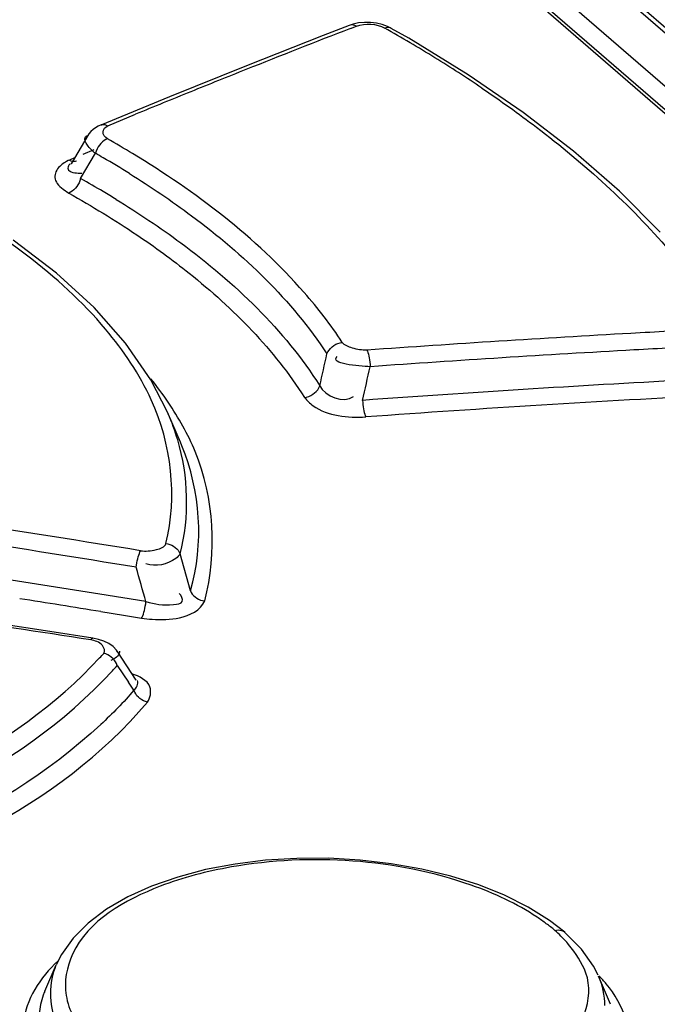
# Model space of a CAD drawing. Header units: inches. Extents: x 0 to 117, y 0 to 83.
# Tile 46 of 59: x 100.131 to 100.367, y 28.957 to 29.321. Entities that reach past the tile are written whole.
import ezdxf

# ---------------------------------------------------------------- set-up
doc = ezdxf.new("R2010")
doc.units = ezdxf.units.IN
doc.header["$LTSCALE"] = 6.4311023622
doc.header["$MEASUREMENT"] = 0
doc.layers.get('0').update_dxf_attribs({"linetype": 'CONTINUOUS'})

msp = doc.modelspace()

# ---------------------------------------------------------------- linework, layer by layer
at = {"color": 7, "linetype": 'CONTINUOUS'}
for p, q in [((100.7702806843, 28.969131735), (99.4973495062, 30.0715224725)), ((100.7735551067, 28.9683344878), (99.5006137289, 30.0707340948)), ((100.7474227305, 28.9691964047), (99.4821987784, 30.0649124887)), ((99.4808091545, 30.0562209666), (100.7337619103, 28.9711320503)), ((99.483003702, 30.0556985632), (100.7359564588, 28.970609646)), ((100.2587362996, 29.3199132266), (100.2565679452, 29.3197068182)), ((100.2531201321, 29.3188043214), (100.2434329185, 29.3150423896)), ((100.2535357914, 29.3176760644), (100.255738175, 29.3185283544)), ((100.2750849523, 29.3140368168), (100.2686461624, 29.3177190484)), ((100.2686609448, 29.317711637), (100.2686463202, 29.3177199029)), ((100.2434329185, 29.3150423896), (100.2150822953, 29.3038730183)), ((100.2970250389, 29.3005895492), (100.2750849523, 29.3140368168)), ((100.2150822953, 29.3038730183), (100.186713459, 29.2924585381)), ((100.186713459, 29.2924585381), (100.1612657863, 29.2820172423)), ((100.1638960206, 29.2817689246), (100.174109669, 29.2859800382)), ((100.1565006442, 29.2781235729), (100.1502880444, 29.2677111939)), ((100.1586992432, 29.2728327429), (100.154702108, 29.27117965)), ((100.151824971, 29.2699868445), (100.1496760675, 29.2690943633)), ((100.1522963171, 29.2688451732), (100.1523073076, 29.2688497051)), ((100.1538378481, 29.2622166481), (100.1593005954, 29.2715675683)), ((100.1502879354, 29.2677115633), (100.1502494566, 29.2676456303)), ((100.1529538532, 29.2642835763), (100.1543026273, 29.2642500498)), ((100.1473142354, 29.2582943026), (100.1494447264, 29.2568598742)), ((100.1449172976, 29.2272878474), (100.1288946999, 29.2394503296)), ((100.1587999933, 29.2145820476), (100.1449172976, 29.2272878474)), ((100.1859275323, 29.1759920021), (100.1797896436, 29.1878782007)), ((100.1907306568, 29.1648243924), (100.185924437, 29.175999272)), ((100.1912614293, 29.1635642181), (100.1907267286, 29.1648345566)), ((100.1944150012, 29.1100231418), (100.1905987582, 29.1236455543)), ((100.1608792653, 29.1087269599), (100.1328753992, 29.113174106)), ((100.1779754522, 29.1059794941), (100.1608792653, 29.1087269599)), ((100.1424900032, 29.0949558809), (100.0836108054, 29.1039568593)), ((100.1613472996, 29.1022867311), (100.1696277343, 29.1009553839)), ((100.1696277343, 29.1009553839), (100.1763678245, 29.0998674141)), ((100.1582894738, 29.0924909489), (100.1424900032, 29.0949558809)), ((100.1604296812, 29.0920416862), (100.1582893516, 29.0924909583)), ((100.1743632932, 29.0769414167), (100.1674524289, 29.0875015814)), ((100.1661011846, 29.0848347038), (100.1649922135, 29.0842237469)), ((100.1673645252, 29.0824115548), (100.171484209, 29.0762927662)), ((100.3192520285, 28.9931484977), (100.3105144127, 28.997503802)), ((100.3389729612, 28.9775550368), (100.3326960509, 28.983875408)), ((100.3326960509, 28.983875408), (100.3327201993, 28.9838545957)), ((100.3433680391, 28.9712848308), (100.3389729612, 28.9775550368)), ((100.1447229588, 28.9716918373), (100.1405356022, 28.9619509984)), ((100.3450503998, 28.9679581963), (100.3433680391, 28.9712848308)), ((100.3496551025, 28.9572513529), (100.3451955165, 28.9676260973))]:
    msp.add_line(p, q, dxfattribs=at)
for points in [[(100.2565679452, 29.3197068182), (100.2544976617, 29.3192619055), (100.2530997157, 29.3187963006)], [(100.2686609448, 29.317711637), (100.2672657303, 29.318402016), (100.2652757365, 29.3191208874), (100.2631419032, 29.3196182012), (100.2609419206, 29.319884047), (100.2587362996, 29.3199132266)], [(100.255738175, 29.3185283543), (100.2551720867, 29.3187795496), (100.2545980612, 29.3189322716), (100.2540326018, 29.3189785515), (100.2535006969, 29.3189183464), (100.2531201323, 29.3188043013)], [(100.2686463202, 29.3177199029), (100.2682459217, 29.3178975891), (100.267788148, 29.3180037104), (100.2672932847, 29.318023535), (100.2667771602, 29.3179551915), (100.2662522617, 29.3178023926)], [(100.3680610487, 29.2425040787), (100.3529352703, 29.2575734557), (100.3360195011, 29.2723049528), (100.3173622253, 29.2866599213), (100.2970250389, 29.3005895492)], [(100.1613986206, 29.2820713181), (100.1603174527, 29.281578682), (100.1593222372, 29.2810011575), (100.1584176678, 29.280337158), (100.1576113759, 29.279585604), (100.1569168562, 29.2787521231), (100.1565051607, 29.2781287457)], [(100.1612910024, 29.2820274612), (100.1616182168, 29.2821329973), (100.1621453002, 29.282206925), (100.1627163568, 29.2821721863), (100.1633060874, 29.2820244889), (100.1638960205, 29.2817689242)], [(100.1637445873, 29.276907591), (100.1631352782, 29.2766296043), (100.1625196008, 29.2762476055), (100.1619166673, 29.275769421), (100.1613549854, 29.2752195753), (100.1608401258, 29.2746091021), (100.1603610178, 29.2739222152), (100.1599300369, 29.2731639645), (100.1595727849, 29.2723700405), (100.1593010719, 29.2715675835)], [(100.1496760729, 29.2690944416), (100.1502396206, 29.2688487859), (100.1508087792, 29.2687004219), (100.1513672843, 29.2686569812), (100.1518908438, 29.2687183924), (100.1522963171, 29.2688451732)], [(100.1538381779, 29.2622166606), (100.1535851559, 29.2614555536), (100.153251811, 29.2606925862), (100.1528453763, 29.2599515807), (100.1523865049, 29.2592672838), (100.151883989, 29.2586461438), (100.1513249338, 29.2580750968), (100.1507139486, 29.2575695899), (100.1500800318, 29.2571600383), (100.1494447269, 29.2568598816)], [(100.1797896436, 29.1878782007), (100.1704513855, 29.2014164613), (100.1587999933, 29.2145820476)], [(100.2448755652, 29.1974579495), (100.2452017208, 29.198182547), (100.2456366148, 29.1988829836), (100.2461689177, 29.1995357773), (100.2467706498, 29.2001110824), (100.2474273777, 29.2006050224), (100.2481509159, 29.2010283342), (100.2489333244, 29.2013691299), (100.2497386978, 29.2016076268), (100.2505410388, 29.2017388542)], [(100.2596129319, 29.1988756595), (100.2598157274, 29.1984584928), (100.2600112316, 29.1979454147), (100.2601934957, 29.1973479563), (100.2603547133, 29.1966941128), (100.2604938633, 29.195994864), (100.2606135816, 29.1952338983), (100.260710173, 29.194417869), (100.260777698, 29.1935830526), (100.2608141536, 29.1927553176)], [(100.2365420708, 29.1814321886), (100.2373474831, 29.1815593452), (100.2381550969, 29.1817937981), (100.2389387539, 29.1821307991), (100.2396621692, 29.182551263), (100.2403176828, 29.1830431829), (100.2409181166, 29.1836161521), (100.241449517, 29.1842659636), (100.2418837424, 29.1849634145), (100.2422095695, 29.185685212)], [(100.2580469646, 29.1803253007), (100.2580813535, 29.1795356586), (100.2581446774, 29.1787306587), (100.2582360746, 29.1779331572), (100.2583507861, 29.1771782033), (100.2584862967, 29.1764732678), (100.2586464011, 29.175803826), (100.2588308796, 29.1751838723), (100.2590320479, 29.1746459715), (100.2592436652, 29.1742064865)], [(100.1853237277, 29.1273894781), (100.1860762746, 29.1272742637), (100.1868228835, 29.1270711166), (100.1875435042, 29.1267827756), (100.1882093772, 29.1264226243), (100.1888154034, 29.1259981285), (100.1893730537, 29.1254994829), (100.1898704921, 29.1249275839), (100.1902828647, 29.1243037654), (100.1905988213, 29.1236455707)], [(100.1743630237, 29.1186679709), (100.1744696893, 29.1194572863), (100.1746022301, 29.1202628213), (100.1747576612, 29.1210613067), (100.1749285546, 29.1218169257), (100.1751119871, 29.1225221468), (100.1753123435, 29.123191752), (100.1755278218, 29.1238111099), (100.175748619, 29.1243467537), (100.1759676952, 29.1247819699)], [(100.194414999, 29.1100231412), (100.1947153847, 29.1093872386), (100.1951086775, 29.1087765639), (100.1955872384, 29.1082081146), (100.1961299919, 29.107704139), (100.1967277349, 29.1072674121), (100.1973936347, 29.106890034), (100.1981239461, 29.1065821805), (100.1988899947, 29.1063608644), (100.1996703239, 29.1062320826)], [(100.1775618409, 29.1034978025), (100.1777237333, 29.1043152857), (100.1778630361, 29.1051514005), (100.1779754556, 29.1059794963)], [(100.1763678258, 29.0998674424), (100.1765766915, 29.1002800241), (100.1767896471, 29.1007897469), (100.1770005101, 29.10138507), (100.1771999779, 29.1020375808), (100.1773859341, 29.1027362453), (100.1775618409, 29.1034978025)], [(100.1575566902, 29.0918200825), (100.157753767, 29.092130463), (100.157947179, 29.0923503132), (100.1581315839, 29.0924708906), (100.1582893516, 29.0924909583)], [(100.1658032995, 29.0893626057), (100.1642394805, 29.0904809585), (100.1624479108, 29.091368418), (100.1604296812, 29.0920416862)], [(100.167364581, 29.0824115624), (100.1670807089, 29.083105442), (100.1667059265, 29.0837827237), (100.1662486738, 29.0844241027), (100.1657299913, 29.0850046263), (100.1651602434, 29.0855193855), (100.1645297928, 29.0859761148), (100.1638443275, 29.0863648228), (100.1631312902, 29.0866677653), (100.1624108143, 29.0868787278)], [(100.1674674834, 29.0874747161), (100.1670656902, 29.0880386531), (100.1658032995, 29.0893626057)], [(100.1784845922, 29.0688341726), (100.1777735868, 29.0690380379), (100.1770677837, 29.0693308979), (100.1763864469, 29.0697076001), (100.1757571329, 29.0701508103), (100.175184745, 29.0706524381), (100.1746586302, 29.071224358), (100.174190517, 29.0718641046), (100.1738042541, 29.0725462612), (100.1735106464, 29.0732510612)], [(100.290687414, 29.0045549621), (100.2798690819, 29.0071799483), (100.268617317, 29.0091749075), (100.2570767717, 29.0105089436), (100.2453983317, 29.0111673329), (100.2337090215, 29.0111503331), (100.2221511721, 29.010452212), (100.2108822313, 29.0090646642), (100.2000238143, 29.0069951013), (100.1896955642, 29.0042657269), (100.1800588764, 29.0008972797), (100.1712647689, 28.9969158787), (100.1634377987, 28.9923582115), (100.156672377, 28.9872698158), (100.1510596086, 28.9816851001), (100.1467140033, 28.9756256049), (100.1448065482, 28.971884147)], [(100.3105144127, 28.997503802), (100.300953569, 29.0013194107), (100.290687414, 29.0045549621)], [(100.332720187, 28.9838545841), (100.327074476, 28.9882577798), (100.3192520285, 28.9931484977)], [(100.3290689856, 28.9845690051), (100.329713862, 28.9846861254), (100.3303578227, 28.9847179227), (100.3309839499, 28.9846592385), (100.331569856, 28.9845113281), (100.3321068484, 28.9842780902), (100.3325963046, 28.9839572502), (100.3326960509, 28.983875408)]]:
    msp.add_lwpolyline(points, dxfattribs=at)
for centre, radius, start, end in [((102.5974471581, 26.0208773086), 4.1400560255, 126.5259728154, 127.5972465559), ((101.7669584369, 25.4102861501), 4.1902439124, 111.1725400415, 111.7395447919), ((99.9936015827, 28.834871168), 0.5545817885, 58.331091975, 60.5520329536), ((100.0226724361, 28.881944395), 0.4992554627, 55.9629398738, 58.334326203), ((101.7830427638, 25.36986982), 4.2337431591, 111.7391474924, 112.0368463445), ((101.7957989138, 25.3383596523), 4.2677374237, 112.0368667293, 112.332942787), ((99.9692689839, 28.9354329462), 0.3929703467, 58.7683963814, 60.3377531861), ((99.9653805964, 28.9305413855), 0.3923057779, 59.8891560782, 60.3758513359), ((99.9742046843, 28.9456331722), 0.3748237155, 58.1734931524, 59.8986594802), ((99.9676479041, 28.9280898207), 0.3825011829, 59.4242384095, 60.8716431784), ((99.976260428, 28.9427215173), 0.3655229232, 58.5514404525, 59.4198814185), ((100.7086890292, 22.8865717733), 6.3282547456, 92.9315370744, 93.1840578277), ((100.7106037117, 22.8529850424), 6.3618959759, 93.1844738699, 94.0650711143), ((100.7092379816, 22.8792510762), 6.3294062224, 92.9257532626, 93.1781451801), ((96.128934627, 30.1233050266), 4.2187861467, 347.1588560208, 347.3227911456), ((100.7110338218, 22.8478906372), 6.3608179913, 93.1786355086, 94.0587977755), ((96.148587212, 30.1016998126), 4.2114831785, 347.3628053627, 347.5360513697), ((100.0747857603, 29.1044119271), 0.1344155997, 34.0143023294, 38.6178222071), ((100.7139341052, 22.8588224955), 6.3379200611, 93.0489740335, 94.1248524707), ((100.7141202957, 22.8570477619), 6.3335145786, 92.9405508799, 94.1185614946), ((100.1037770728, 29.1398693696), 0.0897401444, 16.787901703, 23.3162051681), ((98.2011539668, 16.9489714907), 12.3349199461, 80.7873321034, 81.3864141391), ((98.1959093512, 16.9406769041), 12.3376555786, 80.772267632, 81.3709462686), ((98.2201675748, 16.978627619), 12.284366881, 81.0424531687, 81.397241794), ((97.6228242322, 28.3853804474), 2.6548184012, 15.7494157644, 16.0341380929), ((98.2571712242, 16.9412753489), 12.2982601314, 81.1107661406, 81.6454892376), ((98.2128728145, 16.9570967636), 12.3004956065, 80.8856028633, 81.027314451), ((100.1843057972, 29.1574842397), 0.0581610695, 262.1556410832, 266.0243306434), ((100.0550392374, 29.1839627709), 0.1447548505, 316.9704476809, 317.8805061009), ((100.0636577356, 29.1743519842), 0.1385934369, 317.3376787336, 318.4416627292), ((99.8642878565, 28.8694415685), 0.3703471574, 33.3889764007, 33.9544220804), ((100.2898299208, 28.9408257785), 0.0587637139, 45.0721637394, 48.1068844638), ((100.2952691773, 28.94623421), 0.0510932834, 40.4176948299, 45.1074400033), ((100.3035906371, 28.9262865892), 0.058836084, 40.8338983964, 44.7332764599), ((100.1683641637, 28.949909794), 0.0303187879, 156.5986243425, 159.355364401)]:
    msp.add_arc(centre, radius, start, end, dxfattribs=at)
for points in [[(100.255738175, 29.3185283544), (100.2590144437, 29.3197962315), (100.2631887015, 29.3195217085), (100.2662522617, 29.3178023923)], [(100.1494447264, 29.2568598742), (100.1580140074, 29.252068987), (100.1664153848, 29.2469573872), (100.1745627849, 29.2414797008)], [(100.179941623, 29.1804780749), (100.1756177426, 29.189904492), (100.1697380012, 29.1986769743), (100.1630630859, 29.206614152)], [(100.2608141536, 29.1927553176), (100.256582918, 29.1929319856), (100.2454937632, 29.19378177), (100.2486918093, 29.1965579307)], [(100.2422095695, 29.185685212), (100.2440761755, 29.181766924), (100.251171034, 29.1791087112), (100.2546193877, 29.1817442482)], [(100.1853237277, 29.1273894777), (100.1896795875, 29.1446347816), (100.1873574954, 29.1643108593), (100.179941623, 29.1804780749)], [(100.1905987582, 29.1236455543), (100.1941528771, 29.1372396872), (100.193736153, 29.1523323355), (100.1896925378, 29.1657889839)], [(100.1944149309, 29.1100231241), (100.1995257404, 29.1271549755), (100.1980773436, 29.1470376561), (100.1912580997, 29.1635639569)], [(100.1903512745, 29.1000281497), (100.1939987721, 29.1008166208), (100.1983532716, 29.1027404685), (100.1996703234, 29.1062320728)], [(100.1802733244, 29.09946313), (100.1836300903, 29.0992337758), (100.1870626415, 29.0993172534), (100.1903512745, 29.1000281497)], [(100.1735106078, 29.0732510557), (100.1697023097, 29.0688012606), (100.165595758, 29.0645968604), (100.1612934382, 29.0606227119)], [(100.3225356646, 28.9894216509), (100.3150118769, 28.9944360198), (100.3066719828, 28.9982918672), (100.2981338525, 29.0012670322)], [(100.3405599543, 28.9687711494), (100.3391566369, 28.9726479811), (100.336837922, 28.9762186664), (100.3341684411, 28.9793607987)], [(100.1453716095, 28.9732142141), (100.1389535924, 28.9672527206), (100.133450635, 28.9589209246), (100.1326975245, 28.9501937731)], [(100.1447183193, 28.9716918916), (100.1419589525, 28.9652928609), (100.1419568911, 28.9572098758), (100.1446581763, 28.9507861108)], [(100.3451852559, 28.967630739), (100.3466478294, 28.9642505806), (100.3474764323, 28.9604860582), (100.3473906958, 28.9568040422)]]:
    msp.add_open_spline(points, degree=3, dxfattribs=at)
for points, knots in [([(100.1630630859, 29.206614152), (100.1544682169, 29.2168343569), (100.1057758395, 29.2605414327), (100.0422893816, 29.2837098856), (99.992260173, 29.2959305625)], [0, 0, 0, 0, 0.2059058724, 1, 1, 1, 1]), ([(100.3021202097, 29.2956652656), (100.3089596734, 29.2910417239), (100.3338357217, 29.2732541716), (100.3568279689, 29.2526118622), (100.3713924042, 29.2356752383)], [0, 0, 0, 0, 0.2698507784, 1, 1, 1, 1]), ([(100.1637445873, 29.2769075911), (100.1628816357, 29.2774341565), (100.1612492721, 29.2794388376), (100.1630036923, 29.2813705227), (100.1638960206, 29.2817689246)], [0, 0, 0, 0, 0.5084729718, 1, 1, 1, 1]), ([(100.1593010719, 29.2715675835), (100.1581847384, 29.272455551), (100.1565693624, 29.2739378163), (100.1550635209, 29.2765749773), (100.1555126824, 29.2774413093)], [0, 0, 0, 0, 0.5937815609, 1, 1, 1, 1]), ([(100.1555126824, 29.2774413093), (100.1555954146, 29.2776008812), (100.1558679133, 29.277912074), (100.1562343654, 29.2780897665), (100.1564410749, 29.2781638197)], [0, 0, 0, 0, 0.4501272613, 1, 1, 1, 1]), ([(100.1496760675, 29.2690943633), (100.1489910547, 29.2687886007), (100.1477295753, 29.2681114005), (100.1466031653, 29.2672208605), (100.1461247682, 29.2667446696)], [0, 0, 0, 0, 0.5263684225, 1, 1, 1, 1]), ([(100.2505410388, 29.2017388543), (100.2462947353, 29.208195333), (100.2248275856, 29.235884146), (100.1962733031, 29.2573504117), (100.1730236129, 29.2714533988)], [0, 0, 0, 0, 0.22129459, 1, 1, 1, 1]), ([(100.1461247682, 29.2667446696), (100.1455481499, 29.2661707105), (100.1445898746, 29.2649319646), (100.1442518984, 29.2633617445), (100.1443061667, 29.262647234)], [0, 0, 0, 0, 0.5317010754, 1, 1, 1, 1]), ([(100.1498993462, 29.2676969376), (100.1496281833, 29.2673790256), (100.1491773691, 29.2667783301), (100.1490978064, 29.265964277), (100.149220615, 29.265666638)], [0, 0, 0, 0, 0.5647913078, 1, 1, 1, 1]), ([(100.149220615, 29.265666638), (100.1494022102, 29.2652265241), (100.150718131, 29.2644311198), (100.1520640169, 29.2643351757), (100.1529538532, 29.2642835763)], [0, 0, 0, 0, 0.3481740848, 1, 1, 1, 1]), ([(100.1443061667, 29.262647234), (100.1443670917, 29.2618450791), (100.1451440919, 29.2601008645), (100.1465223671, 29.2589030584), (100.1473142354, 29.2582943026)], [0, 0, 0, 0, 0.4461111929, 1, 1, 1, 1]), ([(100.1718675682, 29.2641016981), (100.1797390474, 29.2592141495), (100.207099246, 29.2407330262), (100.2318283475, 29.2173827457), (100.2448748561, 29.1974580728)], [0, 0, 0, 0, 0.2800792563, 1, 1, 1, 1]), ([(100.1669657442, 29.2545523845), (100.1751628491, 29.2495388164), (100.203491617, 29.230610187), (100.2290957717, 29.206428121), (100.242209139, 29.185685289)], [0, 0, 0, 0, 0.2813772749, 1, 1, 1, 1]), ([(100.1745627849, 29.2414797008), (100.1812172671, 29.2370057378), (100.2045267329, 29.2200431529), (100.2253519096, 29.1990269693), (100.236542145, 29.1814320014)], [0, 0, 0, 0, 0.2777439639, 1, 1, 1, 1]), ([(100.2596129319, 29.1988756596), (100.2578099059, 29.1987780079), (100.2546757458, 29.1993772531), (100.2513784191, 29.2005915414), (100.2505410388, 29.2017388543)], [0, 0, 0, 0, 0.5597119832, 1, 1, 1, 1]), ([(100.236542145, 29.1814320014), (100.237414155, 29.1802222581), (100.2435267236, 29.1745903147), (100.2526148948, 29.1738409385), (100.2592436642, 29.1742064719)], [0, 0, 0, 0, 0.1834253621, 1, 1, 1, 1]), ([(100.1996703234, 29.1062320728), (100.2043602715, 29.1240640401), (100.2027385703, 29.1518171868), (100.1900589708, 29.1738772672), (100.1862025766, 29.1796039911)], [0, 0, 0, 0, 0.7275672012, 1, 1, 1, 1]), ([(100.1759676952, 29.1247819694), (100.177898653, 29.1244682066), (100.1809585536, 29.124861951), (100.1849733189, 29.1260593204), (100.1853237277, 29.1273894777)], [0, 0, 0, 0, 0.5871513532, 1, 1, 1, 1]), ([(100.1905988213, 29.1236455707), (100.190251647, 29.122962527), (100.1868297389, 29.1198261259), (100.1815416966, 29.1187545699), (100.177967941, 29.1199009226)], [0, 0, 0, 0, 0.1695410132, 1, 1, 1, 1]), ([(100.1779754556, 29.1059794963), (100.1812648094, 29.1050131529), (100.1850306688, 29.1044141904), (100.1924257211, 29.1053442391), (100.1910302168, 29.108242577), (100.1902910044, 29.1089816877)], [0, 0, 0, 0, 0.6117697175, 0.8134670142, 1, 1, 1, 1]), ([(100.1624108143, 29.086878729), (100.1630574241, 29.0876056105), (100.1617036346, 29.0909321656), (100.1591285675, 29.0915746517), (100.1575566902, 29.0918200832)], [0, 0, 0, 0, 0.3794632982, 1, 1, 1, 1]), ([(100.1681324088, 29.0876353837), (100.1682435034, 29.0871988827), (100.1678038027, 29.085897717), (100.1667486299, 29.0852319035), (100.1661011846, 29.0848347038)], [0, 0, 0, 0, 0.3722479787, 1, 1, 1, 1]), ([(99.8522014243, 28.9888315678), (99.9142673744, 28.9891647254), (100.0230402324, 29.003323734), (100.1284535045, 29.0504720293), (100.1608552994, 29.0851856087)], [0, 0, 0, 0, 0.5665476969, 1, 1, 1, 1]), ([(99.8236404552, 28.9831869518), (99.8917845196, 28.9806138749), (100.011717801, 28.9930726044), (100.1300599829, 29.0418888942), (100.1655738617, 29.0804305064)], [0, 0, 0, 0, 0.5654375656, 1, 1, 1, 1]), ([(100.1784845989, 29.0688343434), (100.1795989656, 29.0703816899), (100.1807105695, 29.0760613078), (100.1753643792, 29.0783862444), (100.1727965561, 29.0793455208)], [0, 0, 0, 0, 0.4102519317, 1, 1, 1, 1]), ([(100.1735106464, 29.0732510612), (100.1740544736, 29.0736587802), (100.1749384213, 29.0747691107), (100.1750529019, 29.0762379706), (100.1748420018, 29.0768717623)], [0, 0, 0, 0, 0.5043531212, 1, 1, 1, 1]), ([(99.8435558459, 28.9636940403), (99.9114623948, 28.9632353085), (100.0293043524, 28.9784863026), (100.14541113, 29.0297355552), (100.1784845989, 29.0688343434)], [0, 0, 0, 0, 0.5700855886, 1, 1, 1, 1]), ([(100.1612934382, 29.0606227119), (100.122320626, 29.0246226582), (100.0048324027, 28.9792520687), (99.8848512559, 28.9676430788), (99.8177987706, 28.9705658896)], [0, 0, 0, 0, 0.4414975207, 1, 1, 1, 1]), ([(100.2981338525, 29.0012670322), (100.2701830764, 29.0110066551), (100.2293324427, 29.0136818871), (100.1916626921, 29.004156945), (100.1831660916, 29.0008340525)], [0, 0, 0, 0, 0.7643929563, 1, 1, 1, 1]), ([(100.1831660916, 29.0008340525), (100.1704676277, 28.9958678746), (100.1513319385, 28.9854475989), (100.146574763, 28.9597701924), (100.1523896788, 28.9498730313), (100.155980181, 28.9456128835)], [0, 0, 0, 0, 0.5600967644, 0.7711389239, 1, 1, 1, 1]), ([(100.3290689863, 28.9845690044), (100.3280473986, 28.9854180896), (100.3259103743, 28.9870931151), (100.3236884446, 28.9886533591), (100.3225356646, 28.9894216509)], [0, 0, 0, 0, 0.489504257, 1, 1, 1, 1]), ([(100.2882287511, 28.9199582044), (100.3037212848, 28.9234398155), (100.3304538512, 28.9298862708), (100.3439922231, 28.9592890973), (100.3405599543, 28.9687711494)], [0, 0, 0, 0, 0.6115967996, 1, 1, 1, 1]), ([(100.334610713, 28.9111444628), (100.3441610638, 28.917033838), (100.3630919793, 28.9333722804), (100.3544879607, 28.9573611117), (100.3481065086, 28.9647576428)], [0, 0, 0, 0, 0.534573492, 1, 1, 1, 1]), ([(100.1399922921, 28.9605993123), (100.1366913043, 28.9518330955), (100.1402132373, 28.9361793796), (100.1495750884, 28.9268698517), (100.1525060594, 28.9243166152)], [0, 0, 0, 0, 0.7067271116, 1, 1, 1, 1])]:
    msp.add_open_spline(points, degree=3, knots=knots, dxfattribs=at)

doc.saveas('drawing.dxf')
